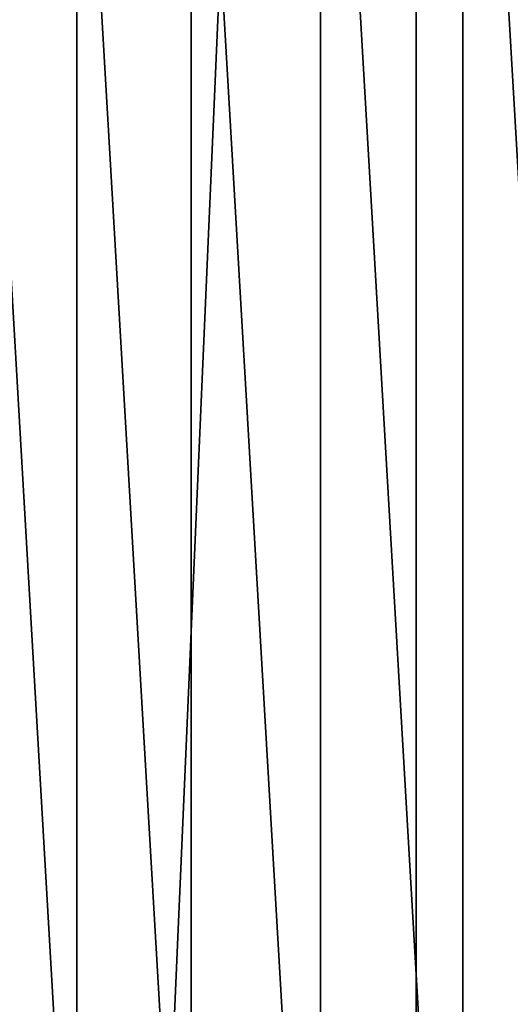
# Model space of a CAD drawing. Header units: metres. Extents: x -263 to 72, y -72 to 102.
# Tile 27 of 256: x -18 to -11, y -7 to 7. Entities that reach past the tile are written whole.
import ezdxf

# ---------------------------------------------------------------- set-up
doc = ezdxf.new("R2010")
doc.units = ezdxf.units.M
doc.layers.add('solid_FREE_STANDING_ONO_SW0004', color=7, linetype='CONTINUOUS')

msp = doc.modelspace()

# ---------------------------------------------------------------- linework, layer by layer
at = {"layer": 'solid_FREE_STANDING_ONO_SW0004'}
for points in [[(-12.58952, -71.39856, -887), (-12.589528, 71.398552, -887), (-6.318729, 72.224121, -887)], [(-6.318715, -72.224121, -887), (-12.58952, -71.39856, -887), (-6.318729, 72.224121, -887)], [(-18.764444, -70.029602, -887), (-18.764452, 70.029602, -887), (-12.589528, 71.398552, -887)], [(-12.58952, -71.39856, -887), (-18.764444, -70.029602, -887), (-12.589528, 71.398552, -887)], [(-9.738944, 19.391827, 137.050003), (-11.924342, 18.130087, 137.050003), (-9.738944, -19.391827, 137.050003)], [(-11.924342, 18.130087, 137.050003), (-13.948497, 16.623159, 137.050003), (-11.924342, -18.130087, 137.050003)], [(-11.924342, 18.130087, 137.050003), (-11.924342, -18.130087, 137.050003), (-9.738944, -19.391827, 137.050003)], [(-13.948497, 16.623159, 137.050003), (-15.784007, 14.891444, 137.050003), (-13.948497, -16.623159, 137.050003)], [(-13.948497, 16.623159, 137.050003), (-13.948497, -16.623159, 137.050003), (-11.924342, -18.130087, 137.050003)], [(-15.784007, 14.891444, 137.050003), (-17.406073, 12.958342, 137.050003), (-15.784007, -14.891444, 137.050003)], [(-15.784007, 14.891444, 137.050003), (-15.784007, -14.891444, 137.050003), (-13.948497, -16.623159, 137.050003)], [(-17.406073, 12.958342, 137.050003), (-18.792753, 10.849996, 137.050003), (-17.406073, -12.958342, 137.050003)], [(-17.406073, 12.958342, 137.050003), (-17.406073, -12.958342, 137.050003), (-15.784007, -14.891444, 137.050003)], [(-18.792753, 10.849996, 137.050003), (-18.792753, -10.849996, 137.050003), (-17.406073, -12.958342, 137.050003)]]:
    msp.add_3dface(points, dxfattribs=at)

doc.saveas('drawing.dxf')
